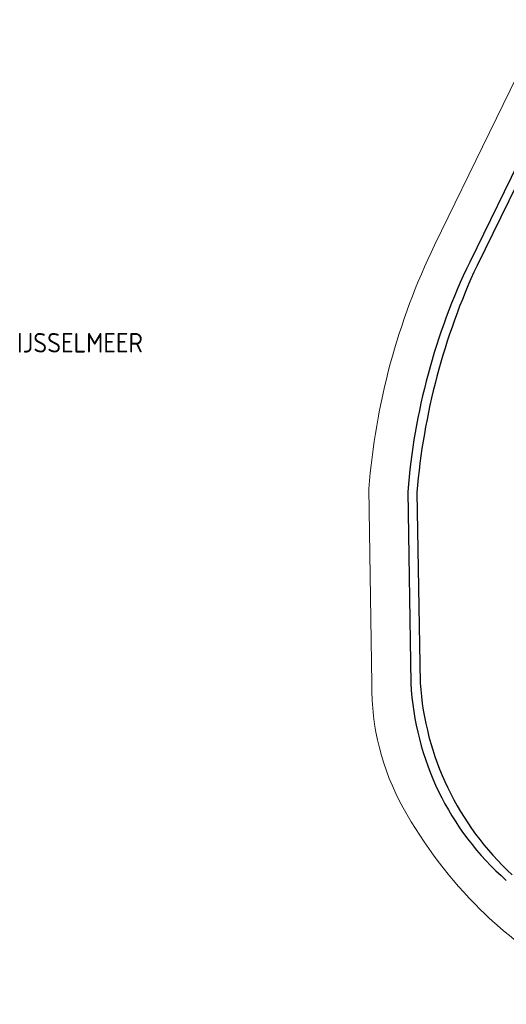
# Model space of a CAD drawing. Extents: x 168769 to 512904, y 516715 to 1559940.
# Tile 40 of 256: x 168769 to 168832, y 519268 to 519394. Entities that reach past the tile are written whole.
import ezdxf

# ---------------------------------------------------------------- set-up
doc = ezdxf.new("R2010")
doc.units = 0
doc.header["$MEASUREMENT"] = 0
doc.layers.add('T20_TALUD', color=34, linetype='CONTINUOUS')
doc.layers.add('Z07_WATERLOOPNAAM', color=7, linetype='CONTINUOUS')
doc.layers.add('W00_KANT_WATER', color=140, linetype='CONTINUOUS', lineweight=0)
doc.styles.add('ISOCP', font='isocp.shx', dxfattribs={"height": 1.8})

msp = doc.modelspace()

# ---------------------------------------------------------------- linework, layer by layer
at = {"layer": 'T20_TALUD'}
for points in [[(168841.1, 519391.59), (168827.01, 519362.7)], [(168842.11, 519391.14), (168827.95, 519362.26)], [(168819.09, 519333.26), (168819.48, 519308.73)], [(168820.25, 519333.16), (168820.67, 519308.76)]]:
    msp.add_lwpolyline(points, dxfattribs=at)
for points in [[(168827.01, 519362.7, 0.093089), (168819.09, 519333.26)], [(168827.95, 519362.26, 0.088454), (168820.25, 519333.16)], [(168819.48, 519308.73, 0.202651), (168831.7, 519283.46)], [(168820.67, 519308.76, 0.192431), (168832.45, 519284.18)]]:
    msp.add_lwpolyline(points, format="xyb", dxfattribs=at)
at = {"layer": 'W00_KANT_WATER'}
for points in [[(168822.5, 519364.86), (168836.6, 519393.77)], [(168814.48, 519308.65), (168814.1, 519333.65)]]:
    msp.add_lwpolyline(points, dxfattribs=at)
for points in [[(168814.1, 519333.65, -0.093103), (168822.5, 519364.86)], [(168818.49, 519292.76, -0.130062), (168814.48, 519308.65)], [(168828.4, 519279.7, -0.071844), (168818.49, 519292.76)], [(168847.4, 519267.57, -0.10547), (168828.4, 519279.7)]]:
    msp.add_lwpolyline(points, format="xyb", dxfattribs=at)

# ---------------------------------------------------------------- texts
at = {"layer": 'Z07_WATERLOOPNAAM', "style": 'ISOCP'}
msp.add_text('IJSSELMEER', height=2.5, dxfattribs=at).set_placement((168769.04, 519351.11))

doc.saveas('drawing.dxf')
